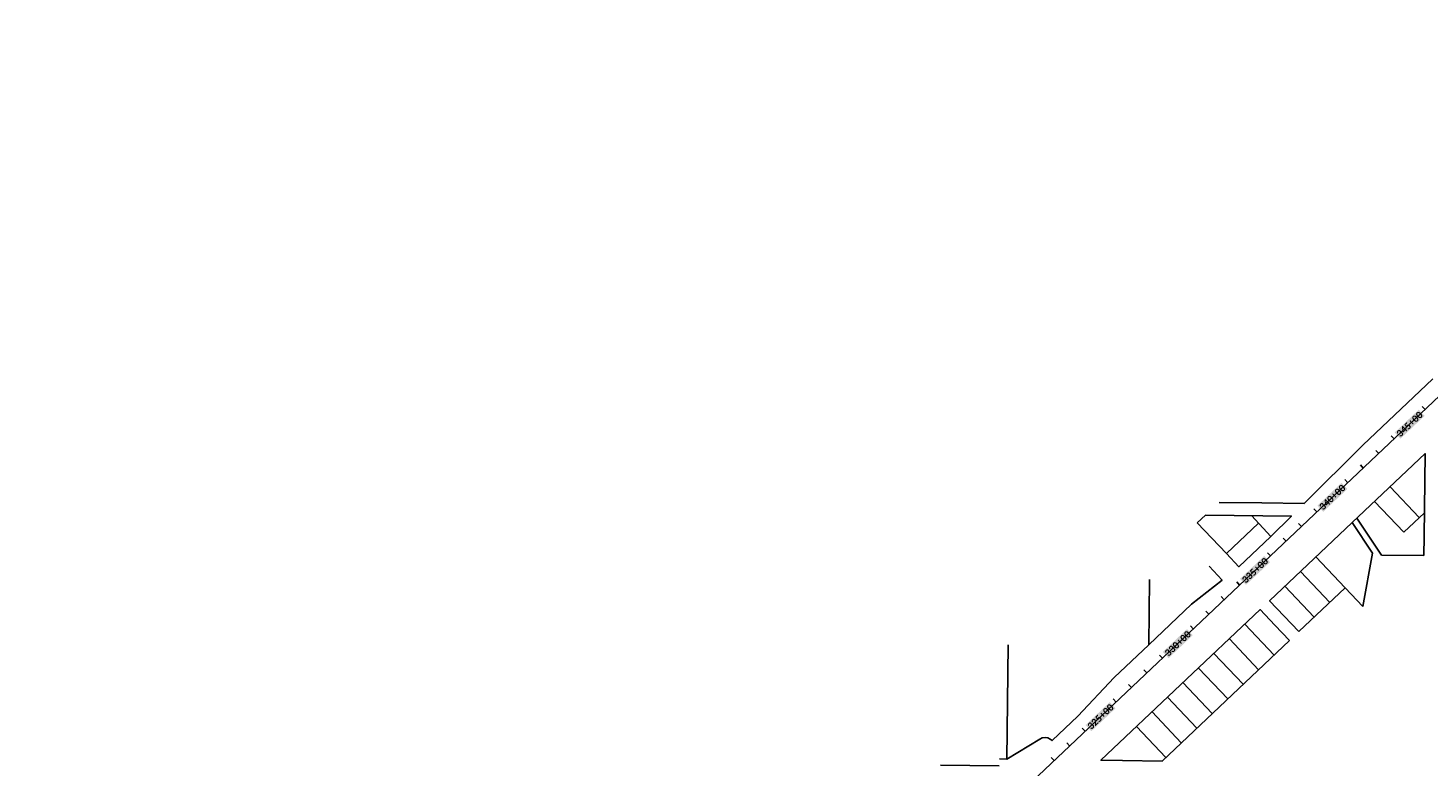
# Model space of a CAD drawing. Extents: x 19316 to 88931, y 38605 to 56897.
# Tile 8 of 16: x 44075 to 50655, y 48730 to 52198. Entities that reach past the tile are written whole.
import ezdxf

# ---------------------------------------------------------------- set-up
doc = ezdxf.new("R2010")
doc.units = 0
doc.header["$LTSCALE"] = 50
doc.header["$MEASUREMENT"] = 0
for name, color, linetype in [('C-ALGN-TEXT-CL', 4, 'Continuous'), ('ELPR', 7, 'Continuous'), ('ELPR-CL', 1, 'Continuous'), ('ELPR-older', 1, 'Continuous')]:
    doc.layers.add(name, color=color, linetype=linetype)
doc.styles.add('calibri', font='calibrib.ttf')

msp = doc.modelspace()

# ---------------------------------------------------------------- linework, layer by layer
at = {"layer": 'C-ALGN-TEXT-CL', "extrusion": (0.726289, 0.68739, 0)}
for elevation in [71427.9, 71227.9, 71127.9, 71027.9, 70927.9, 70727.9, 70627.9, 70527.9, 70427.9, 70227.9, 70127.9, 70027.9, 69927.9, 69727.9, 69627.9, 69527.9, 69427.9, 69227.9, 69127.9, 69027.9]:
    msp.add_lwpolyline([(1798.2, 0), (1818.2, 0)], dxfattribs=dict(at, elevation=elevation))
at = {"layer": 'C-ALGN-TEXT-CL', "color": 155}
for points in [[(50525.5, 50268.1), (50498.3, 50296.9), (50638.8, 50375.3), (50611.6, 50404.1)], [(50162.3, 49924.4), (50135.1, 49953.2), (50275.6, 50031.6), (50248.4, 50060.4)], [(49799.2, 49580.7), (49772, 49609.5), (49912.5, 49687.9), (49885.3, 49716.7)], [(49436, 49237), (49408.8, 49265.8), (49549.3, 49344.3), (49522.1, 49373)], [(49072.9, 48893.3), (49045.7, 48922.1), (49186.2, 49000.6), (49159, 49029.3)]]:
    msp.add_solid(points, dxfattribs=at)
at = {"layer": 'ELPR', "flags": 128}
for points in [[(49874.7, 49965.9), (50072.8, 49963.3), (50348.3, 50237.8), (50677.6, 50549.5)], [(50636.5, 49808.2), (50640.8, 50197.7), (50298.1, 49873.4), (49910.1, 49506.2), (49979.1, 49433.3)], [(49707.5, 49727.6), (49766, 49666.1), (49917, 49808.9), (50013.2, 49904.1), (49879.4, 49905.8)], [(49935.7, 49391.9), (49866.5, 49465), (49117.7, 48756.5), (49219.2, 48755.2)]]:
    msp.add_lwpolyline(points, dxfattribs=at)
msp.add_lwpolyline([(48640.8, 48762.6), (48675.9, 48762.1), (48830.5, 48856.4, -0.281954), (48879.3, 48856.3, -0.073061), (48888.2, 48849), (49009.1, 48963.5), (49180.1, 49145.9), (49342.7, 49299.8), (49543.2, 49489.6), (49687.3, 49603.7), (49687.3, 49603.7), (49626.2, 49668.3)], format="xyb", dxfattribs=at)
at = {"layer": 'ELPR-CL', "flags": 128}
msp.add_lwpolyline([(19381.4, 38741.1), (20514.5, 40296.5, -0.152212), (21426.6, 40974.4), (23788.4, 41802, -0.043084), (24743.1, 42046.7), (25538.7, 42179, 0.031079), (26232.1, 42339.1), (28140.1, 42906.6, -0.05159), (30457.9, 43342.7), (32077.4, 43477.2), (34095.1, 43682.1, 0.0262), (34885.7, 43804.4), (40639.3, 45006.5), (42620.9, 45436.4, 0.059805), (43911.6, 45883), (47397.2, 47577.9, 0.076475), (48352.5, 48238.8), (52536.1, 52198.4, 0.084306)], format="xyb", dxfattribs=at)
at = {"layer": 'ELPR-older'}
for p, q in [((50476.4, 50042.1), (50613.8, 49896.9)), ((49672.7, 49968.5), (49874.7, 49965.9)), ((50541.2, 49828.1), (50403.7, 49973.4)), ((49570.1, 49872.9), (49608.6, 49909.3)), ((49707.6, 49727.7), (49570.1, 49872.9)), ((49608.6, 49909.3), (49879.4, 49905.8)), ((49824.6, 49906.5), (49917, 49808.9)), ((50298.1, 49873.4), (50394, 49729.3)), ((50435.6, 49721), (50320.2, 49894.4)), ((50637.8, 49919.5), (50541.2, 49828.1)), ((49707.5, 49727.6), (49858.6, 49870.6)), ((50636.5, 49808.2), (50635.6, 49718.8)), ((50348.4, 49479.5), (50128, 49712.4)), ((50394, 49729.3), (50348.4, 49479.5)), ((50635.6, 49718.8), (50435.6, 49721)), ((50055.3, 49643.7), (50192.8, 49498.4)), ((49346.1, 49605.8), (49342.7, 49299.8)), ((50120.2, 49429.7), (49982.7, 49575)), ((50265.4, 49567.2), (50047.5, 49361)), ((50047.5, 49361), (49979.1, 49433.3)), ((49793.9, 49396.3), (49931.3, 49251)), ((49935.7, 49391.9), (50004, 49319.7)), ((48682, 49299.3), (48675.9, 48762.1)), ((50004, 49319.7), (49404.8, 48752.8)), ((49858.7, 49182.3), (49721.2, 49327.5)), ((49648.6, 49258.8), (49786.1, 49113.5)), ((49713.4, 49044.8), (49576, 49190.1)), ((49503.3, 49121.3), (49640.8, 48976.1)), ((49568.2, 48907.3), (49430.7, 49052.6)), ((49358.1, 48983.9), (49495.5, 48838.6)), ((49422.9, 48769.9), (49285.4, 48915.1)), ((49404.8, 48752.8), (49219.2, 48755.2)), ((48364.3, 48733.1), (48638.9, 48729.6))]:
    msp.add_line(p, q, dxfattribs=at)

# ---------------------------------------------------------------- texts
at = {"layer": 'C-ALGN-TEXT-CL', "linetype": 'Continuous', "char_height": 32, "width": 162.166, "attachment_point": 1, "rotation": 43.42386, "style": 'calibri'}
for s, insert in [('\\fCalibri|b1|i0|c1|p34;\\W1.0000000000;\\T1.0000000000;\\o\\l345+00', (50502.9, 50296.7)), ('\\fCalibri|b1|i0|c1|p34;\\W1.0000000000;\\T1.0000000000;\\o\\l340+00', (50139.8, 49953)), ('\\fCalibri|b1|i0|c1|p34;\\W1.0000000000;\\T1.0000000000;\\o\\l335+00', (49776.6, 49609.3)), ('\\fCalibri|b1|i0|c1|p34;\\W1.0000000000;\\T1.0000000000;\\o\\l330+00', (49413.5, 49265.6)), ('\\fCalibri|b1|i0|c1|p34;\\W1.0000000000;\\T1.0000000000;\\o\\l325+00', (49050.4, 48922))]:
    msp.add_mtext(s, dxfattribs=dict(at, insert=insert))

doc.saveas('drawing.dxf')
